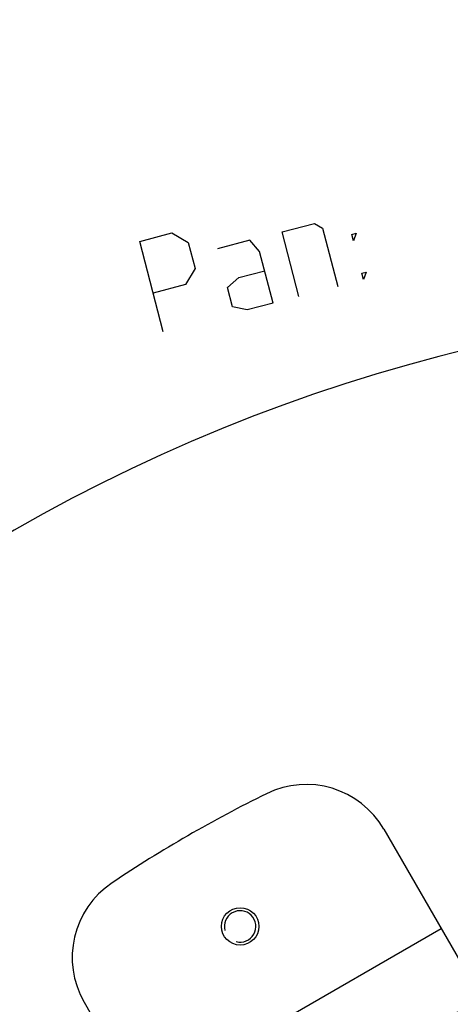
# Model space of a CAD drawing. Header units: millimetres. Extents: x 0 to 420, y 0 to 297.
# Tile 28 of 256: x 50 to 61, y 110 to 137. Entities that reach past the tile are written whole.
import ezdxf

# ---------------------------------------------------------------- set-up
doc = ezdxf.new("R2010")
doc.units = ezdxf.units.MM
doc.header["$LTSCALE"] = 23.1
doc.header["$PDMODE"] = 3
doc.header["$PDSIZE"] = 0.3125
doc.layers.get('0').update_dxf_attribs({"linetype": 'CONTINUOUS'})
doc.layers.get('Defpoints').update_dxf_attribs({"linetype": 'CONTINUOUS'})
doc.layers.add('AXES', color=7, linetype='CONTINUOUS')
doc.layers.add('DIM_PILOTEES', color=7, linetype='CONTINUOUS')
doc.styles.get("Standard").update_dxf_attribs({"font": 'txt', "width": 0.7})
doc.dimstyles.new('DIMSTYLE_9', dxfattribs={"dimtxt": 2.5, "dimasz": 3.5, "dimexe": 2, "dimexo": 0, "dimgap": 2.5, "dimtad": 1, "dimdsep": 46, "dimtxsty": 'Standard', "dimblk": '_FILLED', "dimblk1": '_FILLED', "dimblk2": '_FILLED', "dimcen": 0.09, "dimazin": 2, "dimtp": 0.5, "dimtm": 0.5, "dimtfac": 1, "dimtofl": 0, "dimtmove": 0, "dimatfit": 3, "dimldrblk": '_FILLED', "dimfxl": 0, "dimtolj": 1, "dimarcsym": 0})

# ---------------------------------------------------------------- blocks, each defined once
blk = doc.blocks.new('_FILLED')
at = {"color": 0, "linetype": 'ByBlock'}
blk.add_solid([(0, 0), (-1, 0.1429), (-1, -0.1429)], dxfattribs=at)
blk = doc.blocks.new('*D17')
at = {"layer": 'Defpoints', "color": 0, "linetype": 'Continuous'}
for p in [(26.572, 84.38), (72.546, 83.042), (116.973, 71.138), (76.555, 37.223)]:
    blk.add_point(p, dxfattribs=at)
at = {"layer": 'DIM_PILOTEES', "color": 0, "linetype": 'Continuous', "lineweight": -2}
for p, q in [((116.973, 71.138), (115.041, 71.655)), ((76.555, 37.223), (76.38, 39.215))]:
    blk.add_line(p, q, dxfattribs=at)
blk.add_arc((72.546, 83.042), 45.994, 349.3611, 270.6389, dxfattribs=at)
at = {"layer": 'DIM_PILOTEES', "color": 0, "linetype": 'Continuous', "lineweight": -2, "xscale": 3.5, "yscale": 3.5, "zscale": 3.5}
for p, rotation in [((116.973, 71.138), 257.1805517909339), ((76.555, 37.223), 2.819448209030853)]:
    blk.add_blockref('_FILLED', p, dxfattribs=dict(at, rotation=rotation))
at = {"layer": 'DIM_PILOTEES', "color": 0, "linetype": 'Continuous', "insert": (60.103, 133.353), "char_height": 2.5, "width": 26.73214, "attachment_point": 2, "rotation": 13.8919, "line_spacing_factor": 0.9}
blk.add_mtext('\\A1;{\\ftxt;\\W0.0001;\\H0.0001;\\~}{\\ftxt;\\W7.1285714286;\\H2.5; }{\\ftxt;\\W0.0001;\\H0.0001;\\~}', dxfattribs=at)

msp = doc.modelspace()

# ---------------------------------------------------------------- linework, layer by layer
at = {"color": 7, "linetype": 'Continuous'}
for p, q in [((59.4888, 114.9102), (61.5461, 111.3469)), ((61.0237, 112.2516), (53.0108, 107.6254)), ((51.4759, 110.284), (54.8802, 104.3874))]:
    msp.add_line(p, q, dxfattribs=at)
for centre, radius, start, end in [((72.5461, 83.0419), 36.6, 116.26767, 123.73233), ((57.4103, 113.7102), 2.4, 30, 116.26767), ((53.5543, 111.484), 2.4, 123.73233, 210), ((69.1822, 88.3493), 23, 93.33068, 127.18915)]:
    msp.add_arc(centre, radius, start, end, dxfattribs=at)
at = {"color": 2, "linetype": 'Continuous'}
msp.add_arc((55.6461, 112.3135), 0.42, 255, 195, dxfattribs=at)
at = {"layer": 'AXES', "color": 7, "linetype": 'Continuous'}
msp.add_circle((55.6461, 112.3135), 0.5, dxfattribs=at)
at = {"layer": 'DIM_PILOTEES', "color": 2, "linetype": 'Continuous'}
for points in [[(57.218, 129.1603), (56.7675, 130.8883), (57.6314, 131.1136), (57.8493, 130.9858), (58.2548, 129.4307)], [(53.5893, 128.2142), (52.9586, 130.6333), (53.8225, 130.8586), (54.2582, 130.6031), (54.4384, 129.9119), (54.183, 129.4762), (53.319, 129.251)], [(56.5268, 128.9801), (56.1664, 130.3625), (55.9035, 130.663), (55.0395, 130.4377)], [(58.6756, 130.6476), (58.6306, 130.8204), (58.7458, 130.8505), (58.6756, 130.6476)], [(56.5268, 128.9801), (55.8356, 128.7999), (55.445, 128.8826), (55.3098, 129.401), (55.6104, 129.6639), (56.3016, 129.8441)], [(58.9459, 129.6109), (58.9009, 129.7837), (59.0161, 129.8137), (58.9459, 129.6109)]]:
    msp.add_lwpolyline(points, dxfattribs=at)

# ---------------------------------------------------------------- dimensions: what is measured, and where the dimension line sits
dim = msp.add_angular_dim_3p(base=(26.5717, 84.3796), center=(72.5461, 83.0419), p1=(116.9726, 71.1378), p2=(76.5547, 37.2231), text='{\\ftxt;\\W0.0001;\\H0.0001;\\~}{\\ftxt;\\W7.1285714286;\\H2.5; }{\\ftxt;\\W0.0001;\\H0.0001;\\~}', dimstyle='DIMSTYLE_9', dxfattribs=at)
dim.commit()
dim.dimension.update_dxf_attribs({"geometry": '*D17', "text_midpoint": (61.5033, 127.6903), "dimtype": 165})

doc.saveas('drawing.dxf')
